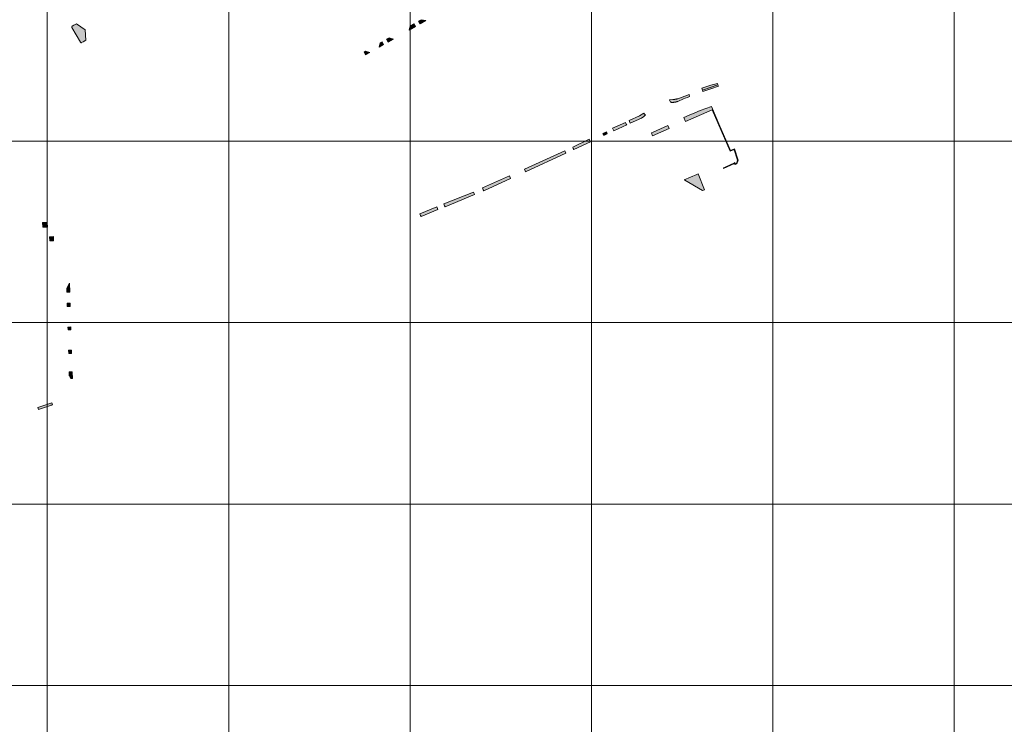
# Model space of a CAD drawing. Header units: metres. Extents: x 191568 to 204791, y 316774 to 325272.
# Tile 38 of 93: x 200030 to 200573, y 318404 to 318793. Entities that reach past the tile are written whole.
import ezdxf

# ---------------------------------------------------------------- set-up
doc = ezdxf.new("R2010")
doc.units = ezdxf.units.M
doc.layers.add('0-MEETLOCATIES-100x100m', color=1, linetype='Continuous', lineweight=13)
doc.layers.add('Gekoppeld_blokhaag', color=7, linetype='Continuous', lineweight=0)

# ---------------------------------------------------------------- blocks, each defined once
blk = doc.blocks.new('*U13')
at = {"layer": '0-MEETLOCATIES-100x100m'}
blk.add_lwpolyline([(-50, 50), (50, 50), (50, -50), (-50, -50)], close=True, dxfattribs=at)
blk = doc.blocks.new('*U14')
at = {"layer": '0-MEETLOCATIES-100x100m', "color": 0, "linetype": 'ByBlock', "lineweight": -2, "transparency": 16777216}
for p in [(1800, 1100), (1900, 1100), (2000, 1100), (2100, 1100), (2200, 1100), (2300, 1100), (2400, 1100), (1800, 1000), (1900, 1000), (2000, 1000), (2100, 1000), (2200, 1000), (2300, 1000), (2400, 1000), (1800, 900), (1900, 900), (2000, 900), (2100, 900), (2200, 900), (2300, 900), (2400, 900), (1800, 800), (1900, 800), (2000, 800), (2100, 800), (2200, 800), (2300, 800), (2400, 800), (1800, 700), (1900, 700), (2000, 700), (2100, 700), (2200, 700), (2300, 700), (2400, 700)]:
    blk.add_blockref('*U13', p, dxfattribs=at)

msp = doc.modelspace()

# ---------------------------------------------------------------- hatches: boundary and pattern name
at = {"layer": 'Gekoppeld_blokhaag'}
for points in [[(200063.32, 318780.09), (200063.33, 318780.09), (200063.33, 318780.08), (200063.33, 318780.07), (200063.34, 318780.07), (200063.34, 318780.06), (200063.35, 318780.05), (200063.35, 318780.04), (200063.36, 318780.04), (200063.36, 318780.03), (200063.37, 318780.02), (200063.38, 318780.02), (200063.38, 318780.01), (200063.39, 318780), (200063.39, 318780), (200063.4, 318779.99), (200063.41, 318779.99), (200063.41, 318779.98), (200063.42, 318779.97), (200063.42, 318779.97), (200063.43, 318779.96), (200063.44, 318779.96), (200063.44, 318779.95), (200063.45, 318779.95), (200063.46, 318779.94), (200063.47, 318779.94), (200063.47, 318779.93), (200063.48, 318779.93), (200063.49, 318779.92), (200063.49, 318779.92), (200063.5, 318779.91), (200063.51, 318779.91), (200063.52, 318779.9), (200063.52, 318779.9), (200063.53, 318779.9), (200063.54, 318779.89), (200063.55, 318779.89), (200063.56, 318779.89), (200063.56, 318779.88), (200063.57, 318779.88), (200063.58, 318779.88), (200063.59, 318779.87), (200063.6, 318779.87), (200063.6, 318779.87), (200063.61, 318779.86), (200063.62, 318779.86), (200063.63, 318779.86), (200063.64, 318779.86), (200063.65, 318779.86), (200063.66, 318779.85), (200063.66, 318779.85), (200063.67, 318779.85), (200063.68, 318779.85), (200063.69, 318779.85), (200063.7, 318779.85), (200063.71, 318779.85), (200063.72, 318779.85), (200063.72, 318779.85), (200063.73, 318779.84), (200063.74, 318779.84), (200063.75, 318779.84), (200063.76, 318779.84), (200063.77, 318779.84), (200063.78, 318779.85), (200063.78, 318779.85), (200063.79, 318779.85), (200063.8, 318779.85), (200063.81, 318779.85), (200063.82, 318779.85), (200063.83, 318779.85), (200063.84, 318779.85), (200063.84, 318779.85), (200063.85, 318779.85), (200063.86, 318779.86), (200063.87, 318779.86), (200063.88, 318779.86), (200063.89, 318779.86), (200063.9, 318779.87), (200063.9, 318779.87), (200063.91, 318779.87), (200063.92, 318779.87), (200063.93, 318779.88), (200063.94, 318779.88), (200063.95, 318779.88), (200063.96, 318779.89), (200063.96, 318779.89), (200063.97, 318779.9), (200063.98, 318779.9), (200064.9, 318780.42), (200066.31, 318781.21), (200065.87, 318787), (200061.15, 318790.34), (200059.73, 318789.53), (200058.81, 318789), (200058.8, 318788.99), (200058.79, 318788.99), (200058.78, 318788.98), (200058.78, 318788.98), (200058.77, 318788.97), (200058.76, 318788.97), (200058.75, 318788.96), (200058.75, 318788.95), (200058.74, 318788.95), (200058.73, 318788.94), (200058.73, 318788.93), (200058.72, 318788.93), (200058.71, 318788.92), (200058.71, 318788.91), (200058.7, 318788.91), (200058.7, 318788.9), (200058.69, 318788.89), (200058.68, 318788.89), (200058.68, 318788.88), (200058.67, 318788.87), (200058.67, 318788.86), (200058.66, 318788.86), (200058.66, 318788.85), (200058.65, 318788.84), (200058.65, 318788.83), (200058.64, 318788.83), (200058.64, 318788.82), (200058.63, 318788.81), (200058.63, 318788.8), (200058.62, 318788.79), (200058.62, 318788.78), (200058.62, 318788.78), (200058.61, 318788.77), (200058.61, 318788.76), (200058.6, 318788.75), (200058.6, 318788.74), (200058.6, 318788.73), (200058.59, 318788.72), (200058.59, 318788.72), (200058.59, 318788.71), (200058.59, 318788.7), (200058.58, 318788.69), (200058.58, 318788.68), (200058.58, 318788.67), (200058.58, 318788.66), (200058.58, 318788.65), (200058.57, 318788.64), (200058.57, 318788.63), (200058.57, 318788.62), (200058.57, 318788.62), (200058.57, 318788.61), (200058.57, 318788.6), (200058.57, 318788.59), (200058.57, 318788.58), (200058.57, 318788.57), (200058.57, 318788.56), (200058.57, 318788.55), (200058.57, 318788.54), (200058.57, 318788.53), (200058.57, 318788.52), (200058.57, 318788.51), (200058.57, 318788.5), (200058.57, 318788.49), (200058.57, 318788.49), (200058.57, 318788.48), (200058.57, 318788.47), (200058.57, 318788.46), (200058.58, 318788.45), (200058.58, 318788.44), (200058.58, 318788.43), (200058.58, 318788.42), (200058.58, 318788.41), (200058.59, 318788.4), (200058.59, 318788.39), (200058.59, 318788.39), (200058.6, 318788.38), (200058.6, 318788.37), (200058.6, 318788.36), (200058.61, 318788.35), (200058.61, 318788.34), (200058.61, 318788.33), (200058.62, 318788.32), (200058.62, 318788.32), (200058.62, 318788.31)], [(200414.88, 318756.7), (200414.63, 318757.47), (200411.01, 318756.53), (200405.92, 318754.89), (200406.32, 318753.8)], [(200414.88, 318756.7), (200406.32, 318753.8), (200406.61, 318753.04), (200410.86, 318754.5), (200415.15, 318755.87)], [(200392.69, 318749.03), (200392.55, 318748.99), (200392.41, 318748.95), (200392.27, 318748.91), (200392.13, 318748.88), (200391.99, 318748.84), (200391.85, 318748.81), (200391.71, 318748.78), (200391.57, 318748.75), (200391.43, 318748.73), (200391.28, 318748.71), (200391.14, 318748.69), (200391, 318748.67), (200390.85, 318748.66), (200390.71, 318748.64), (200390.57, 318748.63), (200390.42, 318748.63), (200390.28, 318748.62), (200390.13, 318748.62), (200389.99, 318748.62), (200388.22, 318748.44), (200388.74, 318747.08), (200388.87, 318747.06), (200389.01, 318747.05), (200389.14, 318747.03), (200389.27, 318747.02), (200389.41, 318747.01), (200389.54, 318747.01), (200389.68, 318747), (200389.81, 318747), (200389.95, 318747), (200390.08, 318747.01), (200390.22, 318747.01), (200390.35, 318747.02), (200390.49, 318747.03), (200390.62, 318747.04), (200390.75, 318747.06), (200390.89, 318747.07), (200391.02, 318747.09), (200391.15, 318747.11), (200391.29, 318747.14), (200391.42, 318747.16), (200391.55, 318747.19), (200391.68, 318747.22), (200391.81, 318747.26), (200391.94, 318747.29), (200392.07, 318747.33), (200392.2, 318747.37), (200392.33, 318747.41), (200392.45, 318747.46), (200392.58, 318747.5), (200392.71, 318747.55), (200395.9, 318748.88), (200396.84, 318749.27), (200398.04, 318749.76), (200399.23, 318750.25), (200399.01, 318751.33)], [(200372.64, 318738.31), (200372.77, 318738.38), (200372.89, 318738.45), (200373.01, 318738.53), (200373.13, 318738.6), (200373.24, 318738.68), (200373.36, 318738.76), (200373.48, 318738.85), (200373.59, 318738.93), (200373.7, 318739.02), (200373.81, 318739.1), (200373.92, 318739.19), (200374.03, 318739.29), (200374.13, 318739.38), (200374.24, 318739.48), (200374.34, 318739.57), (200374.44, 318739.67), (200374.54, 318739.77), (200374.64, 318739.88), (200374.73, 318739.98), (200374.82, 318740.09), (200374.39, 318740.59), (200373.99, 318741.06), (200371.54, 318739.61), (200365.82, 318737.03), (200366.32, 318735.93), (200366.52, 318735.48)], [(200364.31, 318735.01), (200363.88, 318735.88), (200356.69, 318732.71), (200357.2, 318731.73), (200357.43, 318731.29), (200364.53, 318734.57)], [(200387.17, 318734.29), (200379.12, 318730.59), (200378.16, 318730.15), (200378.32, 318729.73), (200378.65, 318728.93), (200378.78, 318728.61), (200387.92, 318732.61)], [(200335.08, 318721.63), (200335.34, 318721.09), (200344.51, 318725.33), (200344.26, 318725.87), (200343.87, 318726.7), (200334.76, 318722.27)], [(200351.7, 318729.3), (200351.94, 318728.75), (200353.83, 318729.63), (200353.6, 318730.18), (200353.32, 318730.83), (200351.47, 318729.84)], [(200308.73, 318708.81), (200330.99, 318719.08), (200330.71, 318719.62), (200330.37, 318720.28), (200308.15, 318710.12), (200308.49, 318709.36)], [(200299.86, 318706.51), (200285.02, 318699.91), (200285.46, 318698.88), (200285.7, 318698.33), (200300.55, 318705.08), (200300.29, 318705.62)], [(200407.38, 318698.76), (200403.86, 318707.71), (200403.12, 318707.33), (200396.15, 318704.38), (200396.53, 318704.16), (200406.36, 318698.36)], [(200280.64, 318696.16), (200280.41, 318696.71), (200280.07, 318697.51), (200263.76, 318691.01), (200264.14, 318690.04), (200264.36, 318689.48)], [(200259.83, 318689.41), (200250.54, 318685.59), (200250.93, 318684.66), (200251.16, 318684.1), (200260.47, 318687.9), (200260.24, 318688.45)], [(200058.8, 318598.53), (200057.21, 318598.44), (200057.21, 318597.75), (200057.12, 318596.75), (200057.12, 318596.74), (200057.12, 318596.73), (200057.12, 318596.72), (200057.12, 318596.71), (200057.12, 318596.7), (200057.12, 318596.68), (200057.12, 318596.67), (200057.12, 318596.66), (200057.12, 318596.65), (200057.12, 318596.64), (200057.12, 318596.63), (200057.12, 318596.62), (200057.13, 318596.61), (200057.13, 318596.59), (200057.13, 318596.58), (200057.13, 318596.57), (200057.14, 318596.56), (200057.14, 318596.55), (200057.14, 318596.54), (200057.15, 318596.53), (200057.15, 318596.52), (200057.15, 318596.51), (200057.16, 318596.5), (200057.16, 318596.49), (200057.17, 318596.48), (200057.17, 318596.46), (200057.17, 318596.45), (200057.18, 318596.44), (200057.18, 318596.43), (200057.19, 318596.42), (200057.2, 318596.41), (200057.2, 318596.4), (200057.21, 318596.39), (200057.21, 318596.38), (200057.22, 318596.37), (200057.22, 318596.37), (200057.23, 318596.36), (200057.74, 318595.53), (200058.11, 318594.94), (200058.12, 318594.93), (200058.14, 318594.92), (200058.15, 318594.91), (200058.17, 318594.9), (200058.18, 318594.89), (200058.2, 318594.88), (200058.21, 318594.87), (200058.23, 318594.86), (200058.24, 318594.86), (200058.26, 318594.85), (200058.27, 318594.84), (200058.29, 318594.83), (200058.31, 318594.82), (200058.32, 318594.82), (200058.34, 318594.81), (200058.36, 318594.8), (200058.37, 318594.8), (200058.39, 318594.79), (200058.41, 318594.79), (200058.42, 318594.78), (200058.44, 318594.78), (200058.46, 318594.77), (200058.47, 318594.77), (200058.49, 318594.76), (200058.51, 318594.76), (200058.53, 318594.76), (200058.54, 318594.75), (200058.56, 318594.75), (200058.58, 318594.75), (200058.6, 318594.75), (200058.92, 318594.76)], [(200047.61, 318581.51), (200039.93, 318578.88), (200040.11, 318578.24), (200040.27, 318577.67), (200046.31, 318579.8), (200046.71, 318579.93), (200047.1, 318580.07), (200047.5, 318580.21), (200047.89, 318580.35), (200047.75, 318580.91)]]:
    msp.add_hatch(color=1, dxfattribs=at).paths.add_polyline_path(points)
at = {"layer": 'Gekoppeld_blokhaag', "extrusion": (0, 0, -1)}
msp.add_hatch(color=1, dxfattribs=at).paths.add_polyline_path([(-200423.49, 318720.91), (-200423.78, 318720.85), (-200425.62, 318715.17), (-200425, 318713.35), (-200424.49, 318713.15), (-200424.25, 318713.81), (-200424.03, 318713.68), (-200418.84, 318711.35), (-200417.86, 318710.89), (-200417.94, 318710.62), (-200424.06, 318713.31), (-200424.28, 318712.69), (-200425.28, 318713.08), (-200425.98, 318715.17), (-200423.94, 318721.47), (-200421.77, 318720.57), (-200415.97, 318733.92), (-200411.26, 318744.75), (-200408.16, 318743.65), (-200405.09, 318742.5), (-200402.04, 318741.28), (-200399.02, 318740.01), (-200396.02, 318738.68), (-200396.98, 318736.48), (-200411.69, 318742.87), (-200421.59, 318720.12), (-200421.95, 318720.27)])

# ---------------------------------------------------------------- linework, layer by layer
at = {"layer": 'Gekoppeld_blokhaag', "color": 1, "flags": 128}
for points in [[(200253.79, 318792.03), (200251.2, 318792.53), (200249.78, 318791.71), (200250.57, 318790.23)], [(200063.32, 318780.09), (200063.33, 318780.09), (200063.33, 318780.08), (200063.33, 318780.07), (200063.34, 318780.07), (200063.34, 318780.06), (200063.35, 318780.05), (200063.35, 318780.04), (200063.36, 318780.04), (200063.36, 318780.03), (200063.37, 318780.02), (200063.38, 318780.02), (200063.38, 318780.01), (200063.39, 318780), (200063.39, 318780), (200063.4, 318779.99), (200063.41, 318779.99), (200063.41, 318779.98), (200063.42, 318779.97), (200063.42, 318779.97), (200063.43, 318779.96), (200063.44, 318779.96), (200063.44, 318779.95), (200063.45, 318779.95), (200063.46, 318779.94), (200063.47, 318779.94), (200063.47, 318779.93), (200063.48, 318779.93), (200063.49, 318779.92), (200063.49, 318779.92), (200063.5, 318779.91), (200063.51, 318779.91), (200063.52, 318779.9), (200063.52, 318779.9), (200063.53, 318779.9), (200063.54, 318779.89), (200063.55, 318779.89), (200063.56, 318779.89), (200063.56, 318779.88), (200063.57, 318779.88), (200063.58, 318779.88), (200063.59, 318779.87), (200063.6, 318779.87), (200063.6, 318779.87), (200063.61, 318779.86), (200063.62, 318779.86), (200063.63, 318779.86), (200063.64, 318779.86), (200063.65, 318779.86), (200063.66, 318779.85), (200063.66, 318779.85), (200063.67, 318779.85), (200063.68, 318779.85), (200063.69, 318779.85), (200063.7, 318779.85), (200063.71, 318779.85), (200063.72, 318779.85), (200063.72, 318779.85), (200063.73, 318779.84), (200063.74, 318779.84), (200063.75, 318779.84), (200063.76, 318779.84), (200063.77, 318779.84), (200063.78, 318779.85), (200063.78, 318779.85), (200063.79, 318779.85), (200063.8, 318779.85), (200063.81, 318779.85), (200063.82, 318779.85), (200063.83, 318779.85), (200063.84, 318779.85), (200063.84, 318779.85), (200063.85, 318779.85), (200063.86, 318779.86), (200063.87, 318779.86), (200063.88, 318779.86), (200063.89, 318779.86), (200063.89, 318779.86), (200063.9, 318779.87), (200063.9, 318779.87), (200063.91, 318779.87), (200063.92, 318779.87), (200063.93, 318779.88), (200063.94, 318779.88), (200063.95, 318779.88), (200063.96, 318779.89), (200063.96, 318779.89), (200063.97, 318779.9), (200063.98, 318779.9), (200063.98, 318779.9), (200064.9, 318780.42), (200066.31, 318781.21), (200065.87, 318787), (200061.15, 318790.34), (200059.73, 318789.53), (200058.81, 318789), (200058.81, 318789), (200058.8, 318788.99), (200058.79, 318788.99), (200058.78, 318788.98), (200058.78, 318788.98), (200058.77, 318788.97), (200058.76, 318788.97), (200058.75, 318788.96), (200058.75, 318788.95), (200058.74, 318788.95), (200058.73, 318788.94), (200058.73, 318788.93), (200058.72, 318788.93), (200058.71, 318788.92), (200058.71, 318788.91), (200058.7, 318788.91), (200058.7, 318788.9), (200058.69, 318788.89), (200058.68, 318788.89), (200058.68, 318788.88), (200058.67, 318788.87), (200058.67, 318788.86), (200058.66, 318788.86), (200058.66, 318788.85), (200058.65, 318788.84), (200058.65, 318788.83), (200058.64, 318788.83), (200058.64, 318788.82), (200058.63, 318788.81), (200058.63, 318788.8), (200058.62, 318788.79), (200058.62, 318788.78), (200058.62, 318788.78), (200058.61, 318788.77), (200058.61, 318788.76), (200058.6, 318788.75), (200058.6, 318788.74), (200058.6, 318788.73), (200058.59, 318788.72), (200058.59, 318788.72), (200058.59, 318788.71), (200058.59, 318788.7), (200058.58, 318788.69), (200058.58, 318788.68), (200058.58, 318788.67), (200058.58, 318788.66), (200058.58, 318788.65), (200058.57, 318788.64), (200058.57, 318788.63), (200058.57, 318788.62), (200058.57, 318788.62), (200058.57, 318788.61), (200058.57, 318788.6), (200058.57, 318788.59), (200058.57, 318788.58), (200058.57, 318788.57), (200058.57, 318788.56), (200058.57, 318788.55), (200058.57, 318788.54), (200058.57, 318788.53), (200058.57, 318788.52), (200058.57, 318788.51), (200058.57, 318788.5), (200058.57, 318788.49), (200058.57, 318788.49), (200058.57, 318788.48), (200058.57, 318788.47), (200058.57, 318788.46), (200058.58, 318788.45), (200058.58, 318788.44), (200058.58, 318788.43), (200058.58, 318788.42), (200058.58, 318788.41), (200058.59, 318788.4), (200058.59, 318788.39), (200058.59, 318788.39), (200058.6, 318788.38), (200058.6, 318788.37), (200058.6, 318788.36), (200058.61, 318788.35), (200058.61, 318788.34), (200058.61, 318788.33), (200058.62, 318788.32), (200058.62, 318788.32), (200058.62, 318788.31), (200058.62, 318788.31)], [(200244.52, 318786.85), (200248.08, 318788.8), (200247.2, 318790.31), (200245.15, 318789.12)], [(200235.91, 318781.92), (200233.6, 318782.53), (200232.15, 318781.77), (200232.97, 318780.25)], [(200228.69, 318779.72), (200228.03, 318777.44), (200230.52, 318778.88), (200229.65, 318780.35)], [(200220.6, 318773.23), (200222.85, 318774.48), (200220.57, 318775.17), (200219.81, 318774.75)], [(200414.88, 318756.7), (200414.63, 318757.47), (200411.01, 318756.53), (200405.92, 318754.89), (200406.32, 318753.8)], [(200414.88, 318756.7), (200406.32, 318753.8), (200406.61, 318753.04), (200410.86, 318754.5), (200415.15, 318755.87)], [(200392.69, 318749.03), (200392.55, 318748.99), (200392.41, 318748.95), (200392.27, 318748.91), (200392.13, 318748.88), (200391.99, 318748.84), (200391.85, 318748.81), (200391.71, 318748.78), (200391.57, 318748.75), (200391.43, 318748.73), (200391.28, 318748.71), (200391.14, 318748.69), (200391, 318748.67), (200390.85, 318748.66), (200390.71, 318748.64), (200390.57, 318748.63), (200390.42, 318748.63), (200390.28, 318748.62), (200390.13, 318748.62), (200389.99, 318748.62), (200389.99, 318748.62), (200388.22, 318748.44), (200388.74, 318747.08), (200388.74, 318747.08), (200388.87, 318747.06), (200389.01, 318747.05), (200389.14, 318747.03), (200389.27, 318747.02), (200389.41, 318747.01), (200389.54, 318747.01), (200389.68, 318747), (200389.81, 318747), (200389.95, 318747), (200390.08, 318747.01), (200390.22, 318747.01), (200390.35, 318747.02), (200390.49, 318747.03), (200390.62, 318747.04), (200390.75, 318747.06), (200390.89, 318747.07), (200391.02, 318747.09), (200391.15, 318747.11), (200391.29, 318747.14), (200391.42, 318747.16), (200391.55, 318747.19), (200391.68, 318747.22), (200391.81, 318747.26), (200391.94, 318747.29), (200392.07, 318747.33), (200392.2, 318747.37), (200392.33, 318747.41), (200392.45, 318747.46), (200392.58, 318747.5), (200392.71, 318747.55), (200392.71, 318747.55), (200395.9, 318748.88), (200396.84, 318749.27), (200398.04, 318749.76), (200399.23, 318750.25), (200399.01, 318751.33), (200392.69, 318749.03)], [(200423.49, 318720.91), (200423.78, 318720.85), (200425.62, 318715.17), (200425, 318713.35), (200424.49, 318713.15), (200424.25, 318713.81), (200424.03, 318713.68), (200418.84, 318711.35), (200417.86, 318710.89), (200417.94, 318710.62), (200424.06, 318713.31), (200424.28, 318712.69), (200425.28, 318713.08), (200425.98, 318715.17), (200423.94, 318721.47), (200421.77, 318720.57), (200415.97, 318733.92), (200411.26, 318744.75), (200411.26, 318744.75), (200408.16, 318743.65), (200405.09, 318742.5), (200402.04, 318741.28), (200399.02, 318740.01), (200396.02, 318738.68), (200396.02, 318738.68), (200396.98, 318736.48), (200411.69, 318742.87), (200421.59, 318720.12), (200421.95, 318720.27)], [(200372.64, 318738.31), (200372.77, 318738.38), (200372.89, 318738.45), (200373.01, 318738.53), (200373.13, 318738.6), (200373.24, 318738.68), (200373.36, 318738.76), (200373.48, 318738.85), (200373.59, 318738.93), (200373.7, 318739.02), (200373.81, 318739.1), (200373.92, 318739.19), (200374.03, 318739.29), (200374.13, 318739.38), (200374.24, 318739.48), (200374.34, 318739.57), (200374.44, 318739.67), (200374.54, 318739.77), (200374.64, 318739.88), (200374.73, 318739.98), (200374.82, 318740.09), (200374.82, 318740.09), (200374.39, 318740.59), (200373.99, 318741.06), (200371.54, 318739.61), (200365.82, 318737.03), (200366.32, 318735.93), (200366.52, 318735.48)], [(200364.31, 318735.01), (200363.88, 318735.88), (200356.69, 318732.71), (200357.2, 318731.73), (200357.43, 318731.29), (200364.53, 318734.57)], [(200387.17, 318734.29), (200379.12, 318730.59), (200378.16, 318730.15), (200378.32, 318729.73), (200378.65, 318728.93), (200378.78, 318728.61), (200387.92, 318732.61)], [(200335.08, 318721.63), (200335.34, 318721.09), (200344.51, 318725.33), (200344.26, 318725.87), (200343.87, 318726.7), (200334.76, 318722.27)], [(200351.7, 318729.3), (200351.94, 318728.75), (200353.83, 318729.63), (200353.6, 318730.18), (200353.32, 318730.83), (200351.47, 318729.84)], [(200308.73, 318708.81), (200330.99, 318719.08), (200330.71, 318719.62), (200330.37, 318720.28), (200308.15, 318710.12), (200308.49, 318709.36)], [(200299.86, 318706.51), (200285.02, 318699.91), (200285.46, 318698.88), (200285.7, 318698.33), (200300.55, 318705.08), (200300.29, 318705.62)], [(200407.38, 318698.76), (200403.86, 318707.71), (200403.12, 318707.33), (200396.15, 318704.38), (200396.53, 318704.16), (200406.36, 318698.36)], [(200280.64, 318696.16), (200280.41, 318696.71), (200280.07, 318697.51), (200263.76, 318691.01), (200264.14, 318690.04), (200264.36, 318689.48)], [(200259.83, 318689.41), (200250.54, 318685.59), (200250.93, 318684.66), (200251.16, 318684.1), (200260.47, 318687.9), (200260.24, 318688.45)], [(200045.12, 318678.29), (200045, 318680.89), (200042.41, 318680.83), (200042.54, 318678.2)], [(200048.56, 318670.72), (200048.51, 318673.03), (200046.33, 318672.95), (200046.39, 318670.67)], [(200055.76, 318644.53), (200055.82, 318642.4), (200057.4, 318642.45), (200057.25, 318647.41)], [(200056.08, 318634.45), (200057.66, 318634.5), (200057.6, 318636.34), (200056.02, 318636.29)], [(200056.48, 318621.64), (200058.06, 318621.65), (200058.01, 318623.28), (200056.43, 318623.21)], [(200056.84, 318610.47), (200056.9, 318608.64), (200058.47, 318608.7), (200058.42, 318610.49)], [(200058.8, 318598.53), (200057.21, 318598.44), (200057.21, 318597.75), (200057.12, 318596.75), (200057.12, 318596.75), (200057.12, 318596.74), (200057.12, 318596.73), (200057.12, 318596.72), (200057.12, 318596.71), (200057.12, 318596.7), (200057.12, 318596.68), (200057.12, 318596.67), (200057.12, 318596.66), (200057.12, 318596.65), (200057.12, 318596.64), (200057.12, 318596.63), (200057.12, 318596.62), (200057.13, 318596.61), (200057.13, 318596.59), (200057.13, 318596.58), (200057.13, 318596.57), (200057.14, 318596.56), (200057.14, 318596.55), (200057.14, 318596.54), (200057.15, 318596.53), (200057.15, 318596.52), (200057.15, 318596.51), (200057.16, 318596.5), (200057.16, 318596.49), (200057.17, 318596.48), (200057.17, 318596.46), (200057.17, 318596.45), (200057.18, 318596.44), (200057.18, 318596.43), (200057.19, 318596.42), (200057.2, 318596.41), (200057.2, 318596.4), (200057.21, 318596.39), (200057.21, 318596.38), (200057.22, 318596.37), (200057.22, 318596.37), (200057.23, 318596.36), (200057.23, 318596.36), (200057.74, 318595.53), (200058.11, 318594.94), (200058.11, 318594.94), (200058.12, 318594.93), (200058.14, 318594.92), (200058.15, 318594.91), (200058.17, 318594.9), (200058.18, 318594.89), (200058.2, 318594.88), (200058.21, 318594.87), (200058.23, 318594.86), (200058.24, 318594.86), (200058.26, 318594.85), (200058.27, 318594.84), (200058.29, 318594.83), (200058.31, 318594.82), (200058.32, 318594.82), (200058.34, 318594.81), (200058.36, 318594.8), (200058.37, 318594.8), (200058.39, 318594.79), (200058.41, 318594.79), (200058.42, 318594.78), (200058.44, 318594.78), (200058.46, 318594.77), (200058.47, 318594.77), (200058.49, 318594.76), (200058.51, 318594.76), (200058.53, 318594.76), (200058.54, 318594.75), (200058.56, 318594.75), (200058.58, 318594.75), (200058.6, 318594.75), (200058.6, 318594.75), (200058.92, 318594.76)], [(200047.61, 318581.51), (200039.93, 318578.88), (200040.11, 318578.24), (200040.27, 318577.67), (200046.31, 318579.8), (200046.31, 318579.8), (200046.71, 318579.93), (200047.1, 318580.07), (200047.5, 318580.21), (200047.89, 318580.35), (200047.89, 318580.35), (200047.75, 318580.91)]]:
    msp.add_lwpolyline(points, close=True, dxfattribs=at)
at = {"layer": 'Gekoppeld_blokhaag', "color": 1, "extrusion": (0, 0, -1)}
for points in [[(-200253.79, 318792.03), (-200251.2, 318792.53), (-200250.57, 318790.23), (-200249.78, 318791.71)], [(-200235.91, 318781.92), (-200233.6, 318782.53), (-200232.97, 318780.25), (-200232.15, 318781.77)], [(-200228.69, 318779.72), (-200228.03, 318777.44), (-200229.65, 318780.35), (-200230.52, 318778.88)], [(-200220.6, 318773.23), (-200222.85, 318774.48), (-200219.81, 318774.75), (-200220.57, 318775.17)], [(-200045.12, 318678.29), (-200045, 318680.89), (-200042.54, 318678.2), (-200042.41, 318680.83)], [(-200048.56, 318670.72), (-200048.51, 318673.03), (-200046.39, 318670.67), (-200046.33, 318672.95)], [(-200055.76, 318644.53), (-200055.82, 318642.4), (-200057.25, 318647.41), (-200057.4, 318642.45)], [(-200056.48, 318621.64), (-200058.06, 318621.65), (-200056.43, 318623.21), (-200058.01, 318623.28)]]:
    msp.add_solid(points, dxfattribs=at)
at = {"layer": 'Gekoppeld_blokhaag', "color": 1}
for points in [[(200244.52, 318786.85), (200248.08, 318788.8), (200245.15, 318789.12), (200247.2, 318790.31)], [(200056.08, 318634.45), (200057.66, 318634.5), (200056.02, 318636.29), (200057.6, 318636.34)], [(200056.84, 318610.47), (200056.9, 318608.64), (200058.42, 318610.49), (200058.47, 318608.7)]]:
    msp.add_solid(points, dxfattribs=at)

# ---------------------------------------------------------------- block references
at = {"layer": '0-MEETLOCATIES-100x100m'}
msp.add_blockref('*U14', (198195.07, 317675.64), dxfattribs=at)

doc.saveas('drawing.dxf')
